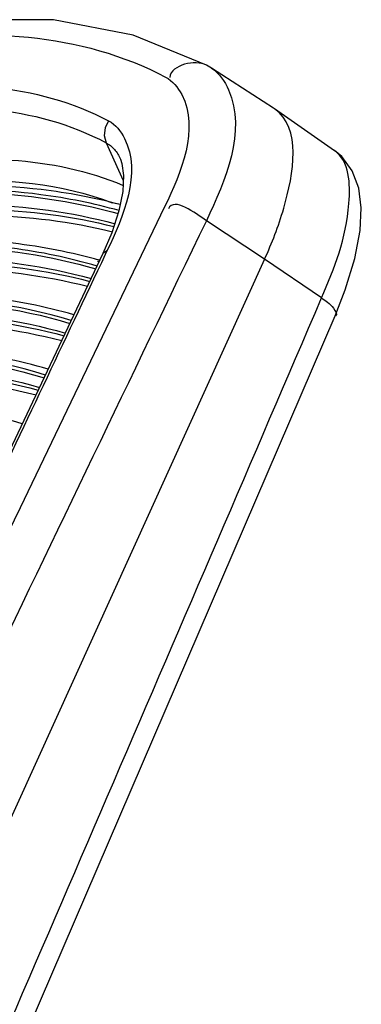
# Paper-space layout 'Sheet' of a CAD drawing. Header units: inches. Extents: x 0.2 to 10.8, y 0.2 to 8.3.
# Tile 136 of 256: x 5.7678 to 5.7995, y 2.4079 to 2.4993. Entities that reach past the tile are written whole.
import ezdxf

# ---------------------------------------------------------------- set-up
doc = ezdxf.new("R2010")
doc.units = ezdxf.units.IN
doc.header["$MEASUREMENT"] = 0
doc.layers.get('0').update_dxf_attribs({"lineweight": 5})

psp = doc.layouts.new('Sheet')

# ---------------------------------------------------------------- linework, layer by layer
at = {"color": 0, "linetype": 'ByBlock', "lineweight": -3}
for p, q in [((5.78561374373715, 2.494749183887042), (5.785151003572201, 2.495019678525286)), ((5.791358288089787, 2.491055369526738), (5.785615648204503, 2.494748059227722)), ((5.791451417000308, 2.4909929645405), (5.791358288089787, 2.491055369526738)), ((5.797040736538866, 2.487092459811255), (5.791451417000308, 2.4909929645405)), ((5.77580679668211, 2.487836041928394), (5.777415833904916, 2.484326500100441)), ((5.781251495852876, 2.481876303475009), (5.767828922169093, 2.453950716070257)), ((5.777122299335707, 2.482112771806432), (5.776365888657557, 2.482254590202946)), ((5.790537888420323, 2.477019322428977), (5.785125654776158, 2.480588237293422)), ((5.790537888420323, 2.477019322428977), (5.750221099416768, 2.388354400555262)), ((5.775520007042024, 2.477555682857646), (5.763813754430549, 2.452875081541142)), ((5.77589612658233, 2.477782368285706), (5.775520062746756, 2.477555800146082)), ((5.77589612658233, 2.477782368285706), (5.775739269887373, 2.477451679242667)), ((5.795825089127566, 2.473418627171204), (5.790537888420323, 2.477019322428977)), ((5.775147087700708, 2.476770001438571), (5.775024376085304, 2.476798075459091)), ((5.775235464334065, 2.476918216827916), (5.775114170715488, 2.476948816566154)), ((5.758405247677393, 2.381973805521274), (5.797081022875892, 2.471768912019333)), ((5.767828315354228, 2.453951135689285), (5.766205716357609, 2.450570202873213))]:
    psp.add_line(p, q, dxfattribs=at)
for points in [[(5.785150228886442, 2.495020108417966), (5.778331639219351, 2.497817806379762), (5.770914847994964, 2.499252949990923), (5.763107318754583, 2.499235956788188), (5.754949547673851, 2.497757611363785), (5.746640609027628, 2.494879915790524)], [(5.776046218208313, 2.489869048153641), (5.775731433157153, 2.489217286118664), (5.775647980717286, 2.488508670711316), (5.7758067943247, 2.487836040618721)], [(5.79708080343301, 2.471768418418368), (5.7980243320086, 2.474164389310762), (5.798920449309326, 2.477084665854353), (5.799414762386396, 2.479668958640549), (5.799521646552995, 2.481792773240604), (5.799286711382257, 2.483619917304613), (5.798681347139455, 2.485231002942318), (5.797702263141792, 2.486542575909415), (5.797032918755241, 2.487097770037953)], [(5.777150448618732, 2.486303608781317), (5.777284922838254, 2.485910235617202), (5.777440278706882, 2.484777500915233), (5.777360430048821, 2.483304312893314), (5.777004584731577, 2.481523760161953), (5.77634339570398, 2.479478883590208), (5.775520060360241, 2.477555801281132)]]:
    psp.add_lwpolyline(points, dxfattribs=at)
for centre, radius, start, end in [((31.37617971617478, -9.849605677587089), 28.40661419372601, 154.2744622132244, 154.4703267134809), ((-21.26719337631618, 14.07654813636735), 29.44553587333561, 336.6027936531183, 336.7930159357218)]:
    psp.add_arc(centre, radius, start, end, dxfattribs=at)
for points, knots in [([(5.745405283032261, 2.493669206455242), (5.74855445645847, 2.495001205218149), (5.760052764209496, 2.499005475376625), (5.773572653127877, 2.49801799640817), (5.781346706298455, 2.493927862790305)], [0, 0, 0, 0, 0.2801854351, 1, 1, 1, 1]), ([(5.785615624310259, 2.494748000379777), (5.786332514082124, 2.494286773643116), (5.789272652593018, 2.48985720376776), (5.786894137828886, 2.484292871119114), (5.785125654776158, 2.480588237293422)], [0, 0, 0, 0, 0.1719488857, 1, 1, 1, 1]), ([(5.745338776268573, 2.489648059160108), (5.748067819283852, 2.490769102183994), (5.757899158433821, 2.49411157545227), (5.769444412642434, 2.493364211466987), (5.77604621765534, 2.489869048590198)], [0, 0, 0, 0, 0.283133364, 1, 1, 1, 1]), ([(5.781346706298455, 2.493927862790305), (5.781998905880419, 2.493584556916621), (5.784858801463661, 2.489994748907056), (5.782775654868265, 2.485043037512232), (5.781251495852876, 2.481876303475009)], [0, 0, 0, 0, 0.1733603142, 1, 1, 1, 1]), ([(5.745484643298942, 2.487617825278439), (5.748179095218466, 2.488729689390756), (5.757883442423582, 2.492045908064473), (5.769295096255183, 2.49130140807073), (5.77580679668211, 2.487836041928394)], [0, 0, 0, 0, 0.283235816, 1, 1, 1, 1]), ([(5.790537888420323, 2.477019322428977), (5.791235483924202, 2.478553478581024), (5.792844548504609, 2.482655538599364), (5.793987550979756, 2.489222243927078), (5.791451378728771, 2.490992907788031)], [0, 0, 0, 0, 0.3526910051, 1, 1, 1, 1]), ([(5.77604621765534, 2.489869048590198), (5.776694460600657, 2.489525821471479), (5.779514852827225, 2.485887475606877), (5.777407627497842, 2.480967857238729), (5.77589612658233, 2.477782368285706)], [0, 0, 0, 0, 0.1722075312, 1, 1, 1, 1]), ([(5.77580679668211, 2.487836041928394), (5.776098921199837, 2.487677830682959), (5.776646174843, 2.48723581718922), (5.77700636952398, 2.486636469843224), (5.777147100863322, 2.486311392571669)], [0, 0, 0, 0, 0.483963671, 1, 1, 1, 1]), ([(5.795825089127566, 2.473418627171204), (5.797036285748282, 2.476216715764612), (5.798684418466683, 2.480323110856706), (5.798426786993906, 2.486116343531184), (5.797048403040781, 2.487086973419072)], [0, 0, 0, 0, 0.6439483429, 1, 1, 1, 1]), ([(5.747750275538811, 2.483539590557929), (5.750511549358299, 2.484391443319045), (5.760142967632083, 2.486827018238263), (5.770872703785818, 2.486648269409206), (5.777407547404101, 2.483871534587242)], [0, 0, 0, 0, 0.2892579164, 1, 1, 1, 1]), ([(5.777142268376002, 2.482082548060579), (5.774730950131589, 2.482727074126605), (5.763961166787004, 2.484726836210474), (5.752799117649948, 2.483570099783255), (5.744587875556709, 2.481707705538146)], [0, 0, 0, 0, 0.2286573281, 1, 1, 1, 1]), ([(5.75559241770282, 2.483476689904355), (5.757495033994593, 2.483824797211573), (5.764401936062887, 2.48474988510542), (5.77165407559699, 2.484067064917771), (5.776365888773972, 2.482254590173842)], [0, 0, 0, 0, 0.2770031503, 1, 1, 1, 1]), ([(5.777030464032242, 2.481525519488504), (5.774651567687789, 2.482201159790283), (5.763973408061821, 2.48433804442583), (5.752857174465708, 2.483265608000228), (5.744677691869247, 2.481456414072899)], [0, 0, 0, 0, 0.2279212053, 1, 1, 1, 1]), ([(5.749349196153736, 2.482128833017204), (5.751832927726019, 2.482542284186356), (5.760995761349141, 2.483680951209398), (5.770474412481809, 2.483085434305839), (5.776945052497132, 2.481252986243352)], [0, 0, 0, 0, 0.2724120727, 1, 1, 1, 1]), ([(5.741843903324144, 2.479420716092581), (5.744999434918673, 2.480213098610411), (5.756409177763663, 2.482547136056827), (5.768524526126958, 2.482517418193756), (5.77664706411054, 2.480309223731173)], [0, 0, 0, 0, 0.2787713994, 1, 1, 1, 1]), ([(5.74351733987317, 2.479218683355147), (5.746502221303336, 2.479936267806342), (5.75735046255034, 2.482056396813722), (5.768801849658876, 2.482020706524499), (5.776556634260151, 2.480041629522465)], [0, 0, 0, 0, 0.277237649, 1, 1, 1, 1]), ([(5.743657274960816, 2.478680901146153), (5.746612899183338, 2.479391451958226), (5.757363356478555, 2.481496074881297), (5.768703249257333, 2.481486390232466), (5.77640089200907, 2.47956539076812)], [0, 0, 0, 0, 0.2770145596, 1, 1, 1, 1]), ([(5.775225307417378, 2.476903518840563), (5.772596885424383, 2.477651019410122), (5.760703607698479, 2.479948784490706), (5.748344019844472, 2.478395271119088), (5.739303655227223, 2.476098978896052)], [0, 0, 0, 0, 0.2265859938, 1, 1, 1, 1]), ([(5.774973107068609, 2.476376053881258), (5.772386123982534, 2.477148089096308), (5.760621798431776, 2.47956266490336), (5.748347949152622, 2.478092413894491), (5.739367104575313, 2.475855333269)], [0, 0, 0, 0, 0.2258239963, 1, 1, 1, 1]), ([(5.738572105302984, 2.475434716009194), (5.741874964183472, 2.476275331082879), (5.753765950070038, 2.478730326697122), (5.766451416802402, 2.478606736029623), (5.774853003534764, 2.476114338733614)], [0, 0, 0, 0, 0.2800077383, 1, 1, 1, 1]), ([(5.738027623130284, 2.474145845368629), (5.741336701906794, 2.475015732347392), (5.753247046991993, 2.477578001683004), (5.765965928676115, 2.477599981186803), (5.774426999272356, 2.47521330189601)], [0, 0, 0, 0, 0.2801585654, 1, 1, 1, 1]), ([(5.739417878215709, 2.473884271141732), (5.742579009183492, 2.474691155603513), (5.754008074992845, 2.477078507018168), (5.766149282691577, 2.477118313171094), (5.774306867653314, 2.47496083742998)], [0, 0, 0, 0, 0.2788318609, 1, 1, 1, 1]), ([(5.739559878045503, 2.473347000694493), (5.742685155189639, 2.474144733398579), (5.753995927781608, 2.476511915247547), (5.765999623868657, 2.47658477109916), (5.774090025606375, 2.47450265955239)], [0, 0, 0, 0, 0.2785508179, 1, 1, 1, 1]), ([(5.772825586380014, 2.471854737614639), (5.77014636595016, 2.472632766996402), (5.757982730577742, 2.475024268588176), (5.745327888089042, 2.473378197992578), (5.736085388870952, 2.470977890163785)], [0, 0, 0, 0, 0.2261043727, 1, 1, 1, 1]), ([(5.772574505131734, 2.471323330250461), (5.767658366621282, 2.472821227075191), (5.760580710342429, 2.473735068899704), (5.753582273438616, 2.473489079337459), (5.751720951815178, 2.473354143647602)], [0, 0, 0, 0, 0.7336075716, 1, 1, 1, 1]), ([(5.79582507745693, 2.473418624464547), (5.796233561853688, 2.473153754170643), (5.796734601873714, 2.472866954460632), (5.79732427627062, 2.471888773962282), (5.797119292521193, 2.471748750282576)], [0, 0, 0, 0, 0.6622930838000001, 1, 1, 1, 1]), ([(5.734908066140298, 2.469046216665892), (5.738287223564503, 2.469950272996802), (5.750424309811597, 2.472611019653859), (5.763419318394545, 2.472645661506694), (5.772028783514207, 2.470164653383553)], [0, 0, 0, 0, 0.2807877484, 1, 1, 1, 1]), ([(5.751730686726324, 2.473095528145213), (5.753579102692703, 2.473224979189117), (5.760534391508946, 2.473454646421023), (5.767564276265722, 2.472543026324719), (5.772453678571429, 2.471062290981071)], [0, 0, 0, 0, 0.2661645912, 1, 1, 1, 1]), ([(5.736300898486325, 2.468788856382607), (5.739531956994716, 2.469628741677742), (5.751189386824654, 2.472111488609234), (5.763604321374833, 2.472163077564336), (5.771913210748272, 2.469915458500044)], [0, 0, 0, 0, 0.279461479, 1, 1, 1, 1]), ([(5.736443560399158, 2.46825175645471), (5.739638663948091, 2.469082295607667), (5.751177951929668, 2.471544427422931), (5.763454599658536, 2.471629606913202), (5.771697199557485, 2.469458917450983)], [0, 0, 0, 0, 0.2791803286, 1, 1, 1, 1]), ([(5.770429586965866, 2.46680330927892), (5.767706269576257, 2.467610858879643), (5.755305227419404, 2.470095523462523), (5.742387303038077, 2.468370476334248), (5.732965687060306, 2.465879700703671)], [0, 0, 0, 0, 0.2256925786, 1, 1, 1, 1]), ([(5.770177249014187, 2.466268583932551), (5.764939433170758, 2.467897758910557), (5.757348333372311, 2.468829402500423), (5.749871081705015, 2.468458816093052), (5.747873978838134, 2.468282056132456)], [0, 0, 0, 0, 0.7323306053, 1, 1, 1, 1]), ([(5.747885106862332, 2.468026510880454), (5.749868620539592, 2.468197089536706), (5.757300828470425, 2.468549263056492), (5.764841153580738, 2.467619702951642), (5.770051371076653, 2.466009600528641)], [0, 0, 0, 0, 0.2674356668, 1, 1, 1, 1]), ([(5.731786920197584, 2.463943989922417), (5.735236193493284, 2.464882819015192), (5.747598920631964, 2.467643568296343), (5.760870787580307, 2.467692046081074), (5.769627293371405, 2.465115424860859)], [0, 0, 0, 0, 0.2814219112, 1, 1, 1, 1]), ([(5.733182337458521, 2.463690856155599), (5.736483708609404, 2.464564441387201), (5.748369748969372, 2.467144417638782), (5.761060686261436, 2.46720836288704), (5.769520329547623, 2.464868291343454)], [0, 0, 0, 0, 0.280093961, 1, 1, 1, 1]), ([(5.733325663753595, 2.463153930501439), (5.7365909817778, 2.464017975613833), (5.748359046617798, 2.466576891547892), (5.760910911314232, 2.466674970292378), (5.769305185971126, 2.464413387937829)], [0, 0, 0, 0, 0.279812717, 1, 1, 1, 1]), ([(5.768033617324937, 2.461750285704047), (5.765266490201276, 2.462587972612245), (5.752627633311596, 2.465168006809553), (5.739445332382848, 2.463361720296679), (5.729844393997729, 2.460778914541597)], [0, 0, 0, 0, 0.225282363, 1, 1, 1, 1])]:
    psp.add_open_spline(points, degree=3, knots=knots, dxfattribs=at)
for points in [[(5.785149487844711, 2.495018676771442), (5.784080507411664, 2.495569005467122), (5.781892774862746, 2.495090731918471), (5.781720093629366, 2.493900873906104)], [(5.785125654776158, 2.480588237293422), (5.784112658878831, 2.481288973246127), (5.782112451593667, 2.48282977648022), (5.781604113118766, 2.481707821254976)], [(5.775739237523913, 2.47745172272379), (5.771888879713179, 2.469336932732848), (5.768041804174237, 2.461220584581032), (5.764197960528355, 2.453102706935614)]]:
    psp.add_open_spline(points, degree=3, dxfattribs=at)

doc.saveas('drawing.dxf')
